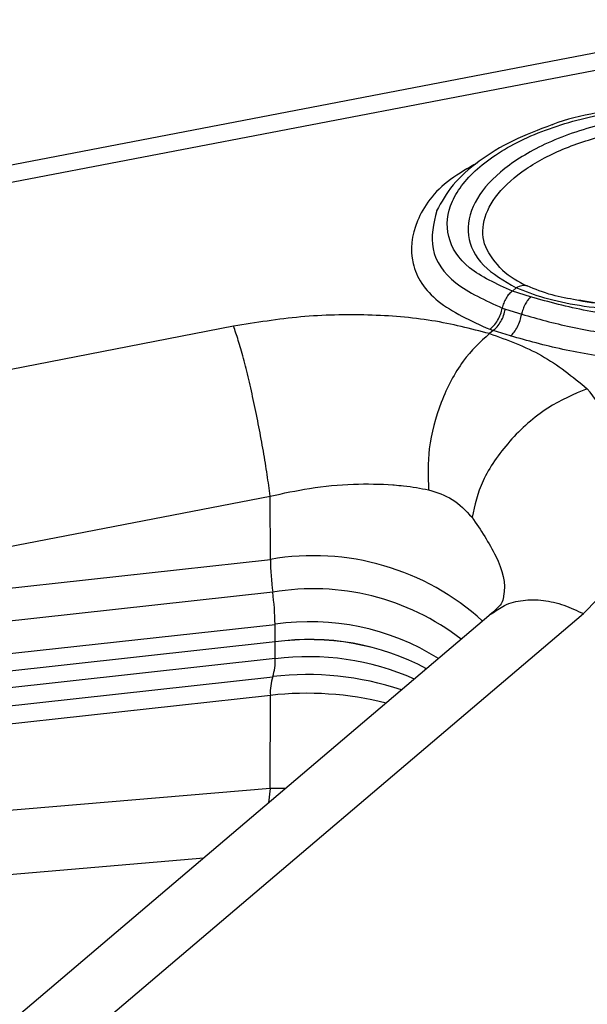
# Paper-space layout 'Sheet2' of a CAD drawing. Header units: millimetres. Extents: x 3 to 471, y 5 to 248.
# Tile 36 of 80: x 75.64 to 76.94, y 125.82 to 128.08. Entities that reach past the tile are written whole.
import ezdxf

# ---------------------------------------------------------------- set-up
doc = ezdxf.new("R2010")
doc.units = ezdxf.units.MM

psp = doc.layouts.new('Sheet2')

# ---------------------------------------------------------------- linework, layer by layer
at = {"color": 7, "linetype": 'Continuous', "lineweight": 25}
for p, q in [((77.5433, 128.1189), (75.2488, 127.6784)), ((75.2692, 127.6427), (77.5637, 128.0833)), ((76.776, 127.4666), (76.7673, 127.4592)), ((76.8092, 127.4457), (76.7673, 127.4592)), ((76.7441, 127.4201), (76.7512, 127.4177)), ((76.7512, 127.4177), (76.7887, 127.4059)), ((76.1268, 127.3783), (75.1355, 127.1862)), ((76.7231, 127.3687), (76.7146, 127.3615)), ((76.7152, 127.3714), (76.7231, 127.3687)), ((76.7632, 127.3561), (76.7231, 127.3687)), ((75.2196, 126.7955), (76.2109, 126.9877)), ((76.2114, 126.8422), (76.2109, 126.9877)), ((75.2198, 126.7329), (76.2114, 126.8422)), ((76.2168, 126.7668), (75.2252, 126.6574)), ((76.7186, 126.717), (74.0665, 124.4627)), ((74.2783, 124.4631), (76.9304, 126.7175)), ((75.2306, 126.5836), (76.2222, 126.6929)), ((76.2225, 126.6525), (76.2222, 126.6929)), ((76.2225, 126.6525), (75.2309, 126.5431)), ((76.2222, 126.614), (76.2225, 126.6525)), ((76.2222, 126.614), (75.2306, 126.5046)), ((75.2252, 126.4632), (76.2168, 126.5726)), ((76.2114, 126.5296), (75.2198, 126.4202)), ((76.2106, 126.3157), (76.2114, 126.5296)), ((76.2106, 126.3157), (75.2191, 126.2315)), ((75.1819, 126.0815), (76.0586, 126.156))]:
    psp.add_line(p, q, dxfattribs=at)
at = {"color": 8, "linetype": 'Continuous', "lineweight": 25}
for p, q in [((76.2106, 126.3157), (76.2074, 126.2825)), ((76.2458, 126.3152), (76.2106, 126.3157))]:
    psp.add_line(p, q, dxfattribs=at)
at = {"color": 7, "linetype": 'Continuous', "lineweight": 25}
for centre, radius, start, end in [((86.63, 116.3291), 16.2274, 130.29976, 135.7368), ((86.656, 116.2615), 16.2643, 130.30297, 135.47489), ((76.8994, 127.6882), 0.2382, 229.4406, 245.6984), ((76.8484, 126.8497), 0.637, 180.6694, 187.4773), ((75.5799, 126.6834), 0.6423, 0.8507, 7.4585), ((76.3022, 126.0903), 0.5678, 61.8362, 98.0686), ((76.3003, 126.0795), 0.5783, 62.1745, 97.7303), ((76.1122, 126.6072), 0.1102, 341.6998, 3.5473), ((76.3254, 126.5372), 0.1142, 161.9395, 183.8103)]:
    psp.add_arc(centre, radius, start, end, dxfattribs=at)
at = {"color": 8, "linetype": 'Continuous', "lineweight": 25}
for centre, radius, start, end in [((86.6739, 116.2008), 16.2934, 130.30532, 135.28236), ((76.3105, 126.2739), 0.5769, 47.6702, 99.8892), ((76.3105, 126.2219), 0.5529, 52.155, 99.7543), ((76.3037, 126.1463), 0.5527, 57.8633, 98.4818), ((76.2974, 126.0092), 0.6094, 66.297, 97.088), ((76.2968, 125.903), 0.6744, 71.3432, 96.8137), ((76.2953, 125.7829), 0.7514, 75.9862, 96.4091)]:
    psp.add_arc(centre, radius, start, end, dxfattribs=at)
at = {"color": 7, "linetype": 'Continuous', "lineweight": 25}
for points, knots in [([(75.8271, 129.0631), (75.6269, 128.8894), (75.2266, 128.5421), (74.8655, 128.1861), (74.685, 128.0081)], [0, 0, 0, 0, 0.499991, 1, 1, 1, 1]), ([(74.9445, 127.7802), (75.1233, 127.9614), (75.4776, 128.3207), (75.8731, 128.6652), (76.069, 128.8359)], [0, 0, 0, 0, 0.504525, 1, 1, 1, 1]), ([(76.0977, 128.789), (75.9728, 128.6807), (75.7157, 128.4581), (75.3398, 128.1064), (75.0978, 127.8599), (74.9736, 127.7334)], [0, 0, 0, 0, 0.315217, 0.648555, 1, 1, 1, 1]), ([(75.1237, 127.6645), (75.1806, 127.7222), (75.3522, 127.8961), (75.6576, 128.1799), (75.9317, 128.4274), (76.0898, 128.5589), (76.1157, 128.5804)], [0, 0, 0, 0, 0.184616, 0.555809, 0.927328, 1, 1, 1, 1]), ([(76.7673, 127.4592), (76.7311, 127.4756), (76.659, 127.5083), (76.6121, 127.5834), (76.62, 127.6658), (76.6846, 127.7469), (76.7967, 127.816), (76.9417, 127.8636), (77.1031, 127.8859), (77.2015, 127.8754), (77.2509, 127.8702)], [0, 0, 0, 0, 0.126102, 0.251494, 0.376031, 0.5, 0.623969, 0.748507, 0.873898, 1, 1, 1, 1]), ([(77.263, 127.8761), (77.2314, 127.8802), (77.1682, 127.8885), (77.064, 127.8857), (76.9606, 127.8701), (76.89, 127.8545), (76.859, 127.8417), (76.8583, 127.8414)], [0, 0, 0, 0, 0.247456, 0.495363, 0.744102, 0.994027, 1, 1, 1, 1]), ([(77.2421, 127.8628), (77.1978, 127.8648), (77.1065, 127.869), (76.9614, 127.8437), (76.8323, 127.7971), (76.7339, 127.7344), (76.6734, 127.6621), (76.6588, 127.5865), (76.6915, 127.5162), (76.7484, 127.4828), (76.776, 127.4666)], [0, 0, 0, 0, 0.121431, 0.25, 0.378569, 0.5, 0.621431, 0.75, 0.878569, 1, 1, 1, 1]), ([(76.8583, 127.8414), (76.8276, 127.8299), (76.7653, 127.8064), (76.6883, 127.7586), (76.6263, 127.7039), (76.6042, 127.6638), (76.5931, 127.6437)], [0, 0, 0, 0, 0.242974, 0.493549, 0.745908, 1, 1, 1, 1]), ([(76.8013, 127.4711), (76.7973, 127.4716), (76.7892, 127.4727), (76.7804, 127.4686), (76.776, 127.4666)], [0, 0, 0, 0, 0.4982934, 1, 1, 1, 1]), ([(77.1128, 127.4192), (77.0796, 127.4174), (77.0163, 127.414), (76.9223, 127.4242), (76.8392, 127.4416), (76.797, 127.4583), (76.776, 127.4666)], [0, 0, 0, 0, 0.278072, 0.530864, 0.766917, 1, 1, 1, 1]), ([(76.7673, 127.4592), (76.7647, 127.4571), (76.7594, 127.4528), (76.7525, 127.4432), (76.7471, 127.432), (76.7451, 127.424), (76.7441, 127.4201)], [0, 0, 0, 0, 0.245113, 0.499986, 0.754868, 1, 1, 1, 1]), ([(76.8092, 127.4457), (76.8069, 127.4435), (76.8024, 127.439), (76.7963, 127.4292), (76.7915, 127.4178), (76.7896, 127.4098), (76.7887, 127.4059)], [0, 0, 0, 0, 0.2448533, 0.4996336, 0.754608, 1, 1, 1, 1]), ([(77.0837, 127.3944), (77.0345, 127.3999), (76.9368, 127.4108), (76.8515, 127.4341), (76.8092, 127.4457)], [0, 0, 0, 0, 0.503786, 1, 1, 1, 1]), ([(76.7152, 127.3714), (76.7185, 127.374), (76.7251, 127.3793), (76.7337, 127.3914), (76.7405, 127.4053), (76.7429, 127.4153), (76.7441, 127.4201)], [0, 0, 0, 0, 0.245122, 0.5, 0.754878, 1, 1, 1, 1]), ([(77.1004, 127.432), (77.0709, 127.43), (77.0149, 127.4264), (76.9497, 127.4309), (76.92, 127.4374), (76.9154, 127.4384)], [0, 0, 0, 0, 0.484972, 0.920321, 1, 1, 1, 1]), ([(76.9155, 127.4394), (76.9393, 127.4356), (76.9978, 127.4261), (77.0632, 127.4255), (77.1029, 127.4329), (77.108, 127.4339)], [0, 0, 0, 0, 0.3742575, 0.9184136, 1, 1, 1, 1]), ([(76.7146, 127.3615), (76.6716, 127.3725), (76.5857, 127.3947), (76.4368, 127.4066), (76.2814, 127.4033), (76.1781, 127.3866), (76.1268, 127.3783)], [0, 0, 0, 0, 0.250673, 0.5015734, 0.7519077, 1, 1, 1, 1]), ([(76.7231, 127.3687), (76.7262, 127.3713), (76.7327, 127.3767), (76.741, 127.3889), (76.7477, 127.4029), (76.75, 127.4129), (76.7512, 127.4177)], [0, 0, 0, 0, 0.245135, 0.500013, 0.754884, 1, 1, 1, 1]), ([(76.7632, 127.3561), (76.766, 127.3588), (76.7717, 127.3644), (76.7792, 127.3768), (76.7853, 127.391), (76.7876, 127.401), (76.7887, 127.4059)], [0, 0, 0, 0, 0.2451225, 0.5, 0.7548775, 1, 1, 1, 1]), ([(76.7887, 127.4059), (76.8255, 127.3956), (76.899, 127.3751), (76.9833, 127.362), (77.0254, 127.3554)], [0, 0, 0, 0, 0.500064, 1, 1, 1, 1]), ([(76.7146, 127.3615), (76.6936, 127.3423), (76.6615, 127.3128), (76.626, 127.254), (76.5957, 127.1879), (76.5715, 127.098), (76.5738, 127.0332), (76.5749, 127.0022)], [0, 0, 0, 0, 0.242562, 0.372203, 0.504015, 0.762274, 1, 1, 1, 1]), ([(76.7146, 127.3615), (76.7557, 127.3468), (76.8377, 127.3175), (76.9056, 127.2623), (76.9394, 127.2348)], [0, 0, 0, 0, 0.501911, 1, 1, 1, 1]), ([(77.0174, 127.3011), (76.9716, 127.3084), (76.8812, 127.323), (76.8022, 127.3451), (76.7632, 127.3561)], [0, 0, 0, 0, 0.505749, 1, 1, 1, 1]), ([(76.9394, 127.2348), (76.9088, 127.2219), (76.8616, 127.202), (76.8021, 127.1558), (76.7603, 127.1146), (76.7254, 127.0694), (76.6902, 127.0095), (76.6807, 126.9669), (76.6746, 126.9393)], [0, 0, 0, 0, 0.242361, 0.372448, 0.504755, 0.636362, 0.764438, 1, 1, 1, 1]), ([(76.9304, 126.7175), (76.9654, 126.754), (77.0354, 126.8272), (77.0659, 126.9621), (77.0407, 127.1032), (76.9733, 127.1909), (76.9394, 127.2348)], [0, 0, 0, 0, 0.247768, 0.497076, 0.747811, 1, 1, 1, 1]), ([(76.2109, 126.9877), (76.241, 126.9942), (76.305, 127.0081), (76.4014, 127.0167), (76.465, 127.0158), (76.5022, 127.013), (76.5308, 127.0104), (76.5562, 127.0057), (76.5749, 127.0022)], [0, 0, 0, 0, 0.23435, 0.497136, 0.748382, 0.756331, 0.820485, 1, 1, 1, 1]), ([(76.5749, 127.0022), (76.5938, 126.9963), (76.6316, 126.9844), (76.6602, 126.9544), (76.6746, 126.9393)], [0, 0, 0, 0, 0.4976719, 1, 1, 1, 1]), ([(76.7469, 126.7564), (76.7461, 126.7513), (76.7445, 126.7402), (76.7265, 126.7241), (76.7166, 126.7154)], [0, 0, 0, 0, 0.4551647, 1, 1, 1, 1])]:
    psp.add_open_spline(points, degree=3, knots=knots, dxfattribs=at)
for points in [[(76.7445, 127.5072), (76.7292, 127.5245), (76.6987, 127.5591), (76.697, 127.6211), (76.7289, 127.6835), (76.7943, 127.7417), (76.8866, 127.7902), (76.9973, 127.8243), (77.1174, 127.8425), (77.1936, 127.8387), (77.2316, 127.8368)], [(76.2109, 126.9877), (76.2087, 127.0038), (76.2045, 127.0361), (76.1955, 127.0908), (76.1852, 127.1471), (76.1737, 127.2033), (76.1616, 127.2569), (76.1493, 127.3054), (76.1374, 127.3476), (76.1303, 127.3681), (76.1268, 127.3783)]]:
    psp.add_open_spline(points, degree=3, dxfattribs=at)
at = {"color": 8, "linetype": 'Continuous', "lineweight": 25}
for points, knots in [([(76.687, 127.754), (76.6654, 127.7417), (76.5972, 127.7031), (76.5396, 127.6198), (76.5279, 127.5214), (76.5849, 127.4306), (76.6717, 127.3911), (76.7152, 127.3714)], [0, 0, 0, 0, 0.103651, 0.326105, 0.549503, 0.774301, 1, 1, 1, 1]), ([(76.5935, 127.6444), (76.5865, 127.6146), (76.5724, 127.5548), (76.6274, 127.4734), (76.7052, 127.4379), (76.7441, 127.4201)], [0, 0, 0, 0, 0.332272, 0.666205, 1, 1, 1, 1]), ([(76.9154, 127.4384), (76.8959, 127.442), (76.8525, 127.4499), (76.8195, 127.4636), (76.8013, 127.4711)], [0, 0, 0, 0, 0.448675, 1, 1, 1, 1]), ([(76.6746, 126.9393), (76.6944, 126.9098), (76.734, 126.851), (76.7539, 126.7859), (76.7467, 126.7569), (76.7466, 126.7564)], [0, 0, 0, 0, 0.497326, 0.992693, 1, 1, 1, 1]), ([(76.7191, 126.7164), (76.7287, 126.7237), (76.7495, 126.7395), (76.7907, 126.7499), (76.8373, 126.7497), (76.8847, 126.7391), (76.9156, 126.7245), (76.9304, 126.7175)], [0, 0, 0, 0, 0.185274, 0.401101, 0.611654, 0.812391, 1, 1, 1, 1])]:
    psp.add_open_spline(points, degree=3, knots=knots, dxfattribs=at)

doc.saveas('drawing.dxf')
